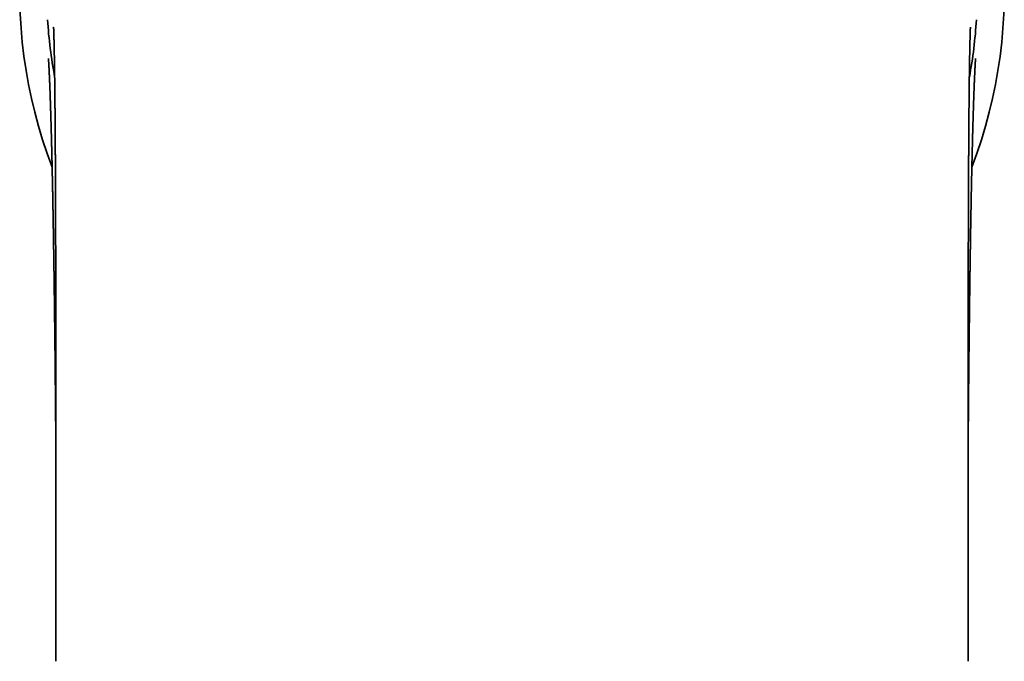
# Model space of a CAD drawing. Header units: millimetres. Extents: x 8 to 602, y 12 to 422.
# Tile 3 of 15: x 291 to 338, y 137 to 168. Entities that reach past the tile are written whole.
import ezdxf

# ---------------------------------------------------------------- set-up
doc = ezdxf.new("R2010")
doc.units = ezdxf.units.MM

msp = doc.modelspace()

# ---------------------------------------------------------------- linework, layer by layer
at = {"color": 7, "linetype": 'Continuous', "lineweight": 35}
for radius, start, end in [(23.495, 94.8832, 200.9159), (23.495, 339.0802, 85.1168), (22.206, 183.4813, 190.6076), (22.206, 349.4012, 356.5187)]:
    msp.add_arc((314.5, 169.091), radius, start, end, dxfattribs=at)
for points, knots in [([(292.623, 167.385), (292.623, 167.385), (292.623, 167.385), (292.623, 167.385), (292.623, 167.384), (292.623, 167.383), (292.623, 167.382), (292.623, 167.38), (292.623, 167.378), (292.623, 167.376), (292.623, 167.375), (292.624, 167.373), (292.624, 167.37), (292.624, 167.368), (292.624, 167.366), (292.624, 167.364), (292.624, 167.361), (292.624, 167.359), (292.624, 167.356), (292.624, 167.353), (292.625, 167.35), (292.625, 167.347), (292.625, 167.344), (292.625, 167.34), (292.625, 167.336), (292.625, 167.332), (292.625, 167.328), (292.626, 167.325), (292.626, 167.322), (292.626, 167.319), (292.626, 167.316), (292.626, 167.312), (292.626, 167.307), (292.627, 167.301), (292.627, 167.294), (292.627, 167.287), (292.627, 167.279), (292.628, 167.273), (292.628, 167.268), (292.628, 167.263), (292.628, 167.259), (292.628, 167.254), (292.629, 167.247), (292.629, 167.24), (292.629, 167.233), (292.629, 167.227), (292.629, 167.222), (292.63, 167.216), (292.63, 167.211), (292.63, 167.205), (292.63, 167.198), (292.631, 167.191), (292.631, 167.185), (292.631, 167.179), (292.631, 167.174), (292.631, 167.169), (292.632, 167.163), (292.632, 167.155), (292.632, 167.144), (292.633, 167.132), (292.633, 167.119), (292.633, 167.106), (292.634, 167.094), (292.634, 167.083), (292.634, 167.072), (292.635, 167.06), (292.635, 167.047), (292.636, 167.035), (292.636, 167.026), (292.636, 167.018), (292.636, 167.011), (292.636, 167.004), (292.637, 166.995), (292.637, 166.984), (292.637, 166.972), (292.638, 166.96), (292.638, 166.949), (292.638, 166.938), (292.639, 166.928), (292.639, 166.917), (292.639, 166.905), (292.64, 166.891), (292.64, 166.877), (292.64, 166.864), (292.641, 166.852), (292.641, 166.841), (292.641, 166.83), (292.642, 166.817), (292.642, 166.804), (292.642, 166.788), (292.643, 166.772), (292.643, 166.757), (292.643, 166.744), (292.644, 166.732), (292.644, 166.72), (292.644, 166.705), (292.645, 166.69), (292.645, 166.673), (292.646, 166.657), (292.646, 166.643), (292.646, 166.629), (292.647, 166.614), (292.647, 166.598), (292.647, 166.58), (292.648, 166.561), (292.648, 166.537), (292.649, 166.511), (292.65, 166.48), (292.65, 166.448), (292.651, 166.415), (292.652, 166.382), (292.652, 166.349), (292.653, 166.317), (292.654, 166.286), (292.654, 166.255), (292.655, 166.227), (292.655, 166.201), (292.656, 166.182), (292.656, 166.168), (292.656, 166.155), (292.657, 166.14), (292.657, 166.122), (292.657, 166.101), (292.658, 166.079), (292.658, 166.049), (292.659, 166.014), (292.66, 165.974), (292.66, 165.937), (292.661, 165.903), (292.661, 165.873), (292.662, 165.845), (292.662, 165.815), (292.663, 165.781), (292.663, 165.743), (292.664, 165.702), (292.665, 165.657), (292.666, 165.604), (292.667, 165.541), (292.668, 165.469), (292.669, 165.401), (292.67, 165.34), (292.67, 165.289), (292.671, 165.243), (292.672, 165.2), (292.672, 165.161), (292.673, 165.124), (292.673, 165.089), (292.674, 165.056), (292.674, 165.022), (292.674, 164.985), (292.675, 164.943), (292.676, 164.898), (292.676, 164.851), (292.677, 164.803), (292.677, 164.755), (292.678, 164.706), (292.678, 164.661), (292.679, 164.622), (292.679, 164.59), (292.68, 164.561), (292.68, 164.534), (292.68, 164.504), (292.681, 164.466), (292.681, 164.419), (292.682, 164.356), (292.683, 164.279), (292.684, 164.19), (292.684, 164.119), (292.685, 164.065), (292.685, 164.03), (292.686, 164), (292.686, 163.975), (292.686, 163.953), (292.686, 163.93), (292.687, 163.905), (292.687, 163.877), (292.687, 163.846), (292.687, 163.811), (292.688, 163.77), (292.688, 163.721), (292.689, 163.664), (292.689, 163.603), (292.69, 163.537), (292.691, 163.459), (292.691, 163.368), (292.692, 163.263), (292.693, 163.152), (292.694, 163.035), (292.695, 162.915), (292.696, 162.795), (292.697, 162.677), (292.698, 162.562), (292.699, 162.451), (292.699, 162.347), (292.7, 162.251), (292.7, 162.162), (292.701, 162.076), (292.702, 161.993), (292.702, 161.909), (292.703, 161.793), (292.704, 161.643), (292.705, 161.46), (292.706, 161.278), (292.707, 161.096), (292.708, 160.913), (292.709, 160.725), (292.71, 160.531), (292.711, 160.331), (292.711, 160.129), (292.712, 159.906), (292.713, 159.665), (292.714, 159.408), (292.715, 159.131), (292.717, 158.834), (292.718, 158.517), (292.718, 158.244), (292.719, 158.015), (292.72, 157.827), (292.72, 157.633), (292.721, 157.422), (292.721, 157.192), (292.722, 156.942), (292.723, 156.685), (292.723, 156.421), (292.724, 156.154), (292.724, 155.832), (292.725, 155.458), (292.726, 155.035), (292.726, 154.719), (292.727, 154.507), (292.727, 154.399), (292.727, 154.293), (292.727, 154.191), (292.727, 154.095), (292.727, 154.007), (292.727, 153.925), (292.728, 153.849), (292.728, 153.779), (292.728, 153.714), (292.728, 153.656), (292.728, 153.604), (292.728, 153.558), (292.728, 153.521), (292.728, 153.491), (292.728, 153.464), (292.728, 153.434), (292.728, 153.401), (292.728, 153.358), (292.728, 153.306), (292.728, 153.243), (292.728, 153.173), (292.728, 153.096), (292.729, 153.011), (292.729, 152.918), (292.729, 152.821), (292.729, 152.718), (292.729, 152.611), (292.729, 152.496), (292.729, 152.376), (292.729, 152.248), (292.729, 152.117), (292.73, 151.982), (292.73, 151.844), (292.73, 151.7), (292.73, 151.549), (292.73, 151.387), (292.73, 151.212), (292.73, 151.024), (292.73, 150.828), (292.731, 150.625), (292.731, 150.415), (292.731, 150.197), (292.731, 149.972), (292.731, 149.743), (292.731, 149.512), (292.731, 149.277), (292.731, 149.036), (292.732, 148.789), (292.732, 148.534), (292.732, 148.279), (292.732, 148.021), (292.732, 147.763), (292.732, 147.5), (292.732, 147.23), (292.732, 146.943), (292.732, 146.639), (292.732, 146.317), (292.732, 145.987), (292.732, 145.65), (292.732, 145.306), (292.732, 144.955), (292.732, 144.596), (292.732, 144.354), (292.732, 144.232)], [0, 0, 0, 0, 0.000712, 0.0024, 0.004111, 0.005671, 0.006962, 0.008189, 0.009418, 0.010677, 0.011977, 0.013127, 0.013801, 0.014644, 0.015657, 0.016686, 0.017627, 0.01848, 0.019649, 0.020713, 0.021713, 0.022534, 0.023521, 0.024674, 0.025845, 0.026872, 0.027757, 0.028513, 0.029235, 0.029944, 0.030641, 0.031432, 0.03252, 0.033875, 0.03529, 0.036964, 0.038387, 0.039588, 0.040638, 0.04137, 0.042043, 0.042898, 0.043979, 0.045275, 0.046467, 0.047454, 0.048238, 0.049002, 0.049811, 0.050766, 0.051859, 0.052882, 0.053748, 0.054456, 0.055123, 0.055855, 0.0567, 0.057657, 0.059176, 0.060779, 0.062463, 0.064142, 0.065613, 0.066774, 0.068057, 0.069517, 0.071154, 0.072399, 0.073442, 0.074282, 0.074928, 0.075663, 0.076609, 0.077766, 0.079103, 0.080377, 0.081539, 0.082587, 0.083526, 0.084549, 0.085758, 0.087151, 0.088546, 0.089783, 0.090862, 0.091865, 0.092818, 0.093913, 0.095152, 0.096532, 0.098062, 0.099359, 0.100423, 0.101361, 0.102425, 0.103604, 0.104916, 0.106326, 0.107632, 0.108825, 0.109877, 0.110982, 0.112257, 0.113702, 0.115234, 0.116671, 0.118984, 0.121179, 0.123559, 0.126019, 0.128339, 0.130551, 0.132924, 0.134934, 0.13706, 0.139014, 0.140687, 0.14208, 0.14276, 0.143566, 0.144542, 0.145689, 0.147007, 0.148493, 0.150018, 0.15263, 0.155098, 0.157354, 0.159374, 0.161157, 0.162758, 0.164326, 0.166517, 0.168669, 0.170979, 0.173528, 0.17626, 0.180008, 0.183956, 0.188128, 0.190994, 0.193656, 0.19608, 0.198267, 0.20027, 0.202148, 0.203901, 0.205553, 0.207191, 0.209051, 0.211133, 0.2134, 0.215717, 0.218029, 0.220376, 0.222759, 0.225096, 0.226788, 0.228315, 0.229678, 0.230878, 0.232119, 0.233997, 0.236163, 0.238617, 0.242793, 0.246827, 0.250716, 0.252482, 0.254053, 0.255398, 0.256518, 0.257413, 0.258414, 0.259493, 0.260725, 0.262111, 0.26365, 0.265344, 0.267579, 0.270036, 0.272712, 0.275567, 0.278581, 0.28277, 0.287232, 0.291968, 0.296924, 0.301986, 0.306949, 0.311813, 0.316571, 0.321129, 0.325462, 0.329236, 0.332821, 0.336216, 0.339535, 0.342871, 0.346224, 0.353465, 0.360724, 0.367895, 0.374975, 0.382057, 0.389342, 0.396839, 0.404548, 0.412398, 0.420153, 0.430136, 0.439924, 0.449521, 0.461587, 0.47353, 0.485348, 0.492261, 0.499288, 0.506499, 0.513892, 0.522931, 0.532228, 0.541784, 0.551599, 0.5616, 0.57153, 0.587412, 0.603043, 0.618424, 0.622443, 0.626445, 0.630412, 0.634185, 0.637723, 0.640972, 0.643994, 0.646791, 0.649363, 0.65175, 0.653902, 0.655821, 0.657506, 0.658957, 0.659933, 0.660851, 0.661927, 0.663169, 0.664577, 0.666616, 0.668927, 0.671509, 0.674362, 0.677486, 0.680883, 0.68455, 0.688265, 0.692223, 0.696423, 0.700866, 0.705551, 0.710479, 0.715348, 0.720432, 0.725733, 0.731249, 0.736981, 0.743634, 0.750555, 0.757746, 0.765207, 0.772936, 0.780935, 0.789203, 0.797741, 0.806104, 0.81471, 0.82356, 0.832654, 0.84199, 0.851571, 0.860826, 0.870299, 0.879988, 0.889893, 0.900015, 0.911568, 0.92339, 0.935483, 0.947846, 0.960479, 0.973382, 0.986556, 1, 1, 1, 1]), ([(336.268, 144.232), (336.268, 144.346), (336.268, 144.572), (336.268, 144.908), (336.268, 145.238), (336.268, 145.561), (336.268, 145.879), (336.268, 146.208), (336.268, 146.548), (336.268, 146.898), (336.268, 147.24), (336.268, 147.561), (336.268, 147.863), (336.268, 148.147), (336.268, 148.423), (336.268, 148.692), (336.269, 148.955), (336.269, 149.21), (336.269, 149.459), (336.269, 149.701), (336.269, 149.936), (336.269, 150.165), (336.269, 150.386), (336.269, 150.6), (336.27, 150.808), (336.27, 151.009), (336.27, 151.203), (336.27, 151.393), (336.27, 151.578), (336.27, 151.759), (336.27, 151.933), (336.271, 152.099), (336.271, 152.258), (336.271, 152.413), (336.271, 152.565), (336.271, 152.713), (336.271, 152.853), (336.271, 152.986), (336.272, 153.11), (336.272, 153.227), (336.272, 153.334), (336.272, 153.43), (336.272, 153.517), (336.272, 153.597), (336.272, 153.671), (336.272, 153.738), (336.272, 153.794), (336.272, 153.84), (336.272, 153.881), (336.273, 153.928), (336.273, 153.979), (336.273, 154.036), (336.273, 154.098), (336.273, 154.165), (336.273, 154.238), (336.273, 154.321), (336.273, 154.416), (336.273, 154.523), (336.274, 154.637), (336.274, 154.759), (336.274, 154.889), (336.274, 155.122), (336.275, 155.453), (336.276, 155.881), (336.277, 156.305), (336.277, 156.711), (336.278, 157.096), (336.279, 157.389), (336.28, 157.606), (336.28, 157.746), (336.28, 157.881), (336.281, 158.01), (336.281, 158.132), (336.282, 158.248), (336.282, 158.357), (336.282, 158.458), (336.282, 158.547), (336.283, 158.623), (336.283, 158.688), (336.283, 158.748), (336.283, 158.804), (336.284, 158.861), (336.284, 158.923), (336.284, 158.992), (336.284, 159.069), (336.285, 159.152), (336.285, 159.242), (336.285, 159.339), (336.286, 159.442), (336.286, 159.579), (336.287, 159.747), (336.288, 159.946), (336.289, 160.145), (336.289, 160.346), (336.29, 160.548), (336.291, 160.716), (336.292, 160.849), (336.292, 160.944), (336.293, 161.034), (336.293, 161.118), (336.294, 161.196), (336.294, 161.271), (336.295, 161.348), (336.295, 161.428), (336.296, 161.518), (336.296, 161.616), (336.297, 161.722), (336.297, 161.829), (336.298, 161.935), (336.299, 162.038), (336.299, 162.139), (336.3, 162.239), (336.301, 162.345), (336.302, 162.458), (336.302, 162.578), (336.303, 162.698), (336.304, 162.822), (336.305, 162.929), (336.306, 163.017), (336.306, 163.082), (336.307, 163.143), (336.307, 163.199), (336.308, 163.247), (336.308, 163.289), (336.308, 163.327), (336.309, 163.369), (336.309, 163.416), (336.309, 163.464), (336.31, 163.513), (336.31, 163.562), (336.311, 163.612), (336.311, 163.66), (336.312, 163.704), (336.312, 163.741), (336.312, 163.772), (336.312, 163.799), (336.313, 163.82), (336.313, 163.841), (336.313, 163.866), (336.313, 163.901), (336.314, 163.946), (336.314, 163.997), (336.315, 164.054), (336.316, 164.115), (336.316, 164.18), (336.317, 164.24), (336.317, 164.294), (336.318, 164.343), (336.319, 164.393), (336.319, 164.443), (336.32, 164.489), (336.32, 164.531), (336.32, 164.567), (336.321, 164.601), (336.321, 164.638), (336.322, 164.678), (336.322, 164.721), (336.323, 164.766), (336.323, 164.815), (336.324, 164.868), (336.325, 164.924), (336.325, 164.982), (336.326, 165.045), (336.327, 165.112), (336.328, 165.182), (336.329, 165.25), (336.33, 165.314), (336.331, 165.375), (336.332, 165.427), (336.332, 165.471), (336.333, 165.507), (336.333, 165.542), (336.334, 165.579), (336.335, 165.619), (336.335, 165.66), (336.336, 165.702), (336.337, 165.749), (336.337, 165.797), (336.338, 165.846), (336.339, 165.892), (336.34, 165.937), (336.341, 165.979), (336.341, 166.018), (336.342, 166.053), (336.342, 166.087), (336.343, 166.119), (336.344, 166.151), (336.344, 166.182), (336.345, 166.214), (336.346, 166.247), (336.346, 166.28), (336.347, 166.313), (336.347, 166.34), (336.348, 166.363), (336.348, 166.381), (336.349, 166.4), (336.349, 166.42), (336.35, 166.44), (336.35, 166.461), (336.35, 166.479), (336.351, 166.495), (336.351, 166.509), (336.351, 166.523), (336.352, 166.538), (336.352, 166.556), (336.353, 166.581), (336.353, 166.611), (336.354, 166.643), (336.355, 166.673), (336.356, 166.701), (336.356, 166.729), (336.357, 166.757), (336.358, 166.782), (336.358, 166.81), (336.359, 166.839), (336.36, 166.87), (336.361, 166.898), (336.361, 166.926), (336.362, 166.952), (336.363, 166.975), (336.363, 166.994), (336.364, 167.011), (336.364, 167.028), (336.365, 167.045), (336.365, 167.058), (336.365, 167.068), (336.366, 167.076), (336.366, 167.084), (336.366, 167.093), (336.367, 167.103), (336.367, 167.114), (336.367, 167.123), (336.367, 167.13), (336.368, 167.137), (336.368, 167.144), (336.368, 167.152), (336.368, 167.161), (336.369, 167.171), (336.369, 167.179), (336.369, 167.186), (336.369, 167.192), (336.37, 167.198), (336.37, 167.203), (336.37, 167.209), (336.37, 167.214), (336.37, 167.219), (336.371, 167.224), (336.371, 167.23), (336.371, 167.236), (336.371, 167.242), (336.371, 167.248), (336.372, 167.253), (336.372, 167.257), (336.372, 167.261), (336.372, 167.268), (336.373, 167.277), (336.373, 167.286), (336.373, 167.294), (336.373, 167.301), (336.374, 167.308), (336.374, 167.316), (336.374, 167.324), (336.375, 167.331), (336.375, 167.337), (336.375, 167.342), (336.375, 167.346), (336.375, 167.35), (336.376, 167.353), (336.376, 167.357), (336.376, 167.361), (336.376, 167.364), (336.376, 167.366), (336.376, 167.369), (336.376, 167.373), (336.377, 167.376), (336.377, 167.378), (336.377, 167.38), (336.377, 167.382), (336.377, 167.383), (336.377, 167.384), (336.377, 167.385), (336.377, 167.385), (336.377, 167.385), (336.377, 167.385)], [0, 0, 0, 0, 0.012561, 0.024894, 0.037, 0.048877, 0.060527, 0.071949, 0.085119, 0.097972, 0.11051, 0.122732, 0.133378, 0.143772, 0.153914, 0.163805, 0.173445, 0.182833, 0.191969, 0.200854, 0.209488, 0.21787, 0.226001, 0.23388, 0.241509, 0.248886, 0.256011, 0.262886, 0.269819, 0.276476, 0.282858, 0.288965, 0.294797, 0.300353, 0.306101, 0.311546, 0.316706, 0.321581, 0.326172, 0.330478, 0.334499, 0.337935, 0.341132, 0.344089, 0.346808, 0.349287, 0.351528, 0.352909, 0.354406, 0.356109, 0.358016, 0.360128, 0.362401, 0.364872, 0.367541, 0.370407, 0.374076, 0.378025, 0.382254, 0.386763, 0.391551, 0.396614, 0.412504, 0.428317, 0.444053, 0.459711, 0.473426, 0.48708, 0.492428, 0.497714, 0.502759, 0.507547, 0.512158, 0.516504, 0.520584, 0.524398, 0.527946, 0.530547, 0.532984, 0.535257, 0.537366, 0.539338, 0.541705, 0.544331, 0.547216, 0.550361, 0.553764, 0.557427, 0.561349, 0.56553, 0.573014, 0.580584, 0.588224, 0.595934, 0.603714, 0.611522, 0.61544, 0.619145, 0.622637, 0.625917, 0.628983, 0.631826, 0.6348, 0.637967, 0.641328, 0.645382, 0.649664, 0.65394, 0.658147, 0.662284, 0.666352, 0.670355, 0.674315, 0.67924, 0.684106, 0.688996, 0.694112, 0.699466, 0.702318, 0.705088, 0.707652, 0.710013, 0.712168, 0.713719, 0.715298, 0.717084, 0.719078, 0.721278, 0.723269, 0.725405, 0.727661, 0.729769, 0.731648, 0.7333, 0.734648, 0.735794, 0.736737, 0.737543, 0.738443, 0.74014, 0.742132, 0.744418, 0.746996, 0.749772, 0.752688, 0.755742, 0.757924, 0.760171, 0.762483, 0.764854, 0.767061, 0.769007, 0.770691, 0.772113, 0.773934, 0.77586, 0.777902, 0.780074, 0.782459, 0.785022, 0.787801, 0.790695, 0.793654, 0.79726, 0.800886, 0.80439, 0.807766, 0.811015, 0.814046, 0.816126, 0.818041, 0.819925, 0.821973, 0.824185, 0.826505, 0.828904, 0.831382, 0.834458, 0.837321, 0.840009, 0.842718, 0.845485, 0.847649, 0.849877, 0.852041, 0.854059, 0.856016, 0.858111, 0.860214, 0.862394, 0.86464, 0.866903, 0.868982, 0.87034, 0.871604, 0.872917, 0.874322, 0.875819, 0.87738, 0.878783, 0.879889, 0.880829, 0.881831, 0.88302, 0.884396, 0.885959, 0.888722, 0.891287, 0.893652, 0.895956, 0.898361, 0.900723, 0.902892, 0.905067, 0.908053, 0.910906, 0.913531, 0.916185, 0.918981, 0.921204, 0.923213, 0.924947, 0.92679, 0.928767, 0.930599, 0.931359, 0.932205, 0.933189, 0.934309, 0.935566, 0.936916, 0.938032, 0.938955, 0.939713, 0.940598, 0.941689, 0.943059, 0.944379, 0.945546, 0.946559, 0.947419, 0.948145, 0.948963, 0.949759, 0.950533, 0.951311, 0.952074, 0.952988, 0.954054, 0.955164, 0.956111, 0.956877, 0.957539, 0.958312, 0.959218, 0.961281, 0.963065, 0.964394, 0.965823, 0.967508, 0.969365, 0.971255, 0.973034, 0.97461, 0.976018, 0.977321, 0.978326, 0.979522, 0.980861, 0.982133, 0.983316, 0.984428, 0.985541, 0.987105, 0.988892, 0.990534, 0.991987, 0.993405, 0.994797, 0.996168, 0.997584, 0.999142, 1, 1, 1, 1]), ([(292.377, 165.884), (292.377, 165.884), (292.377, 165.884), (292.377, 165.883), (292.377, 165.883), (292.377, 165.882), (292.377, 165.881), (292.377, 165.88), (292.377, 165.878), (292.378, 165.877), (292.378, 165.875), (292.378, 165.873), (292.378, 165.871), (292.378, 165.869), (292.378, 165.866), (292.379, 165.863), (292.379, 165.86), (292.379, 165.856), (292.379, 165.851), (292.38, 165.846), (292.38, 165.841), (292.381, 165.836), (292.381, 165.83), (292.381, 165.825), (292.382, 165.82), (292.382, 165.816), (292.382, 165.813), (292.382, 165.81), (292.382, 165.806), (292.383, 165.802), (292.383, 165.798), (292.383, 165.792), (292.384, 165.786), (292.384, 165.779), (292.385, 165.772), (292.385, 165.766), (292.385, 165.76), (292.386, 165.754), (292.386, 165.748), (292.387, 165.741), (292.387, 165.735), (292.387, 165.728), (292.388, 165.721), (292.388, 165.715), (292.389, 165.709), (292.389, 165.703), (292.389, 165.698), (292.39, 165.693), (292.39, 165.688), (292.39, 165.682), (292.391, 165.675), (292.391, 165.668), (292.391, 165.661), (292.392, 165.655), (292.392, 165.649), (292.392, 165.643), (292.393, 165.636), (292.393, 165.627), (292.394, 165.616), (292.395, 165.604), (292.395, 165.59), (292.396, 165.576), (292.397, 165.563), (292.398, 165.552), (292.398, 165.541), (292.399, 165.531), (292.399, 165.519), (292.4, 165.508), (292.4, 165.499), (292.401, 165.491), (292.401, 165.485), (292.402, 165.478), (292.402, 165.471), (292.402, 165.462), (292.403, 165.452), (292.404, 165.441), (292.404, 165.43), (292.405, 165.419), (292.405, 165.409), (292.406, 165.401), (292.406, 165.395), (292.406, 165.389), (292.407, 165.382), (292.407, 165.374), (292.407, 165.364), (292.408, 165.354), (292.408, 165.344), (292.409, 165.335), (292.409, 165.327), (292.41, 165.32), (292.41, 165.314), (292.41, 165.307), (292.411, 165.299), (292.411, 165.29), (292.412, 165.28), (292.412, 165.268), (292.413, 165.254), (292.414, 165.241), (292.414, 165.227), (292.415, 165.215), (292.415, 165.204), (292.416, 165.195), (292.416, 165.187), (292.416, 165.18), (292.417, 165.173), (292.417, 165.166), (292.417, 165.158), (292.418, 165.15), (292.418, 165.141), (292.419, 165.13), (292.419, 165.12), (292.42, 165.11), (292.42, 165.1), (292.421, 165.091), (292.421, 165.082), (292.421, 165.072), (292.422, 165.06), (292.422, 165.048), (292.423, 165.035), (292.424, 165.022), (292.424, 165.01), (292.425, 164.999), (292.425, 164.988), (292.426, 164.978), (292.426, 164.969), (292.426, 164.962), (292.427, 164.954), (292.427, 164.948), (292.427, 164.941), (292.427, 164.934), (292.428, 164.925), (292.428, 164.916), (292.429, 164.906), (292.429, 164.895), (292.43, 164.885), (292.43, 164.875), (292.43, 164.867), (292.431, 164.86), (292.431, 164.853), (292.431, 164.845), (292.432, 164.836), (292.432, 164.825), (292.433, 164.812), (292.433, 164.797), (292.434, 164.78), (292.435, 164.763), (292.435, 164.748), (292.436, 164.733), (292.437, 164.718), (292.437, 164.701), (292.438, 164.682), (292.439, 164.662), (292.44, 164.641), (292.441, 164.619), (292.441, 164.597), (292.442, 164.574), (292.443, 164.552), (292.444, 164.531), (292.445, 164.511), (292.446, 164.49), (292.446, 164.47), (292.447, 164.452), (292.448, 164.439), (292.448, 164.427), (292.448, 164.417), (292.449, 164.406), (292.449, 164.392), (292.45, 164.374), (292.451, 164.355), (292.452, 164.334), (292.452, 164.312), (292.453, 164.29), (292.454, 164.265), (292.455, 164.239), (292.456, 164.213), (292.457, 164.187), (292.458, 164.165), (292.458, 164.146), (292.459, 164.129), (292.46, 164.112), (292.46, 164.092), (292.461, 164.072), (292.462, 164.05), (292.463, 164.028), (292.463, 164.007), (292.464, 163.986), (292.465, 163.966), (292.465, 163.946), (292.466, 163.925), (292.467, 163.89), (292.469, 163.842), (292.471, 163.783), (292.473, 163.726), (292.475, 163.671), (292.477, 163.614), (292.478, 163.568), (292.479, 163.536), (292.48, 163.519), (292.48, 163.504), (292.481, 163.49), (292.481, 163.475), (292.482, 163.457), (292.482, 163.437), (292.483, 163.417), (292.483, 163.398), (292.484, 163.381), (292.484, 163.366), (292.485, 163.352), (292.485, 163.338), (292.486, 163.321), (292.487, 163.301), (292.487, 163.278), (292.488, 163.253), (292.489, 163.225), (292.49, 163.197), (292.49, 163.17), (292.491, 163.146), (292.492, 163.123), (292.493, 163.102), (292.493, 163.084), (292.494, 163.068), (292.494, 163.052), (292.494, 163.037), (292.495, 163.019), (292.496, 163), (292.496, 162.979), (292.497, 162.957), (292.498, 162.933), (292.498, 162.907), (292.499, 162.878), (292.5, 162.846), (292.501, 162.814), (292.502, 162.781), (292.503, 162.75), (292.504, 162.716), (292.505, 162.683), (292.506, 162.651), (292.506, 162.621), (292.507, 162.595), (292.508, 162.572), (292.508, 162.548), (292.509, 162.522), (292.51, 162.492), (292.511, 162.459), (292.512, 162.422), (292.513, 162.383), (292.514, 162.345), (292.515, 162.309), (292.516, 162.274), (292.517, 162.241), (292.518, 162.208), (292.518, 162.176), (292.519, 162.145), (292.52, 162.113), (292.521, 162.081), (292.522, 162.047), (292.523, 162.012), (292.524, 161.975), (292.525, 161.937), (292.526, 161.896), (292.527, 161.854), (292.528, 161.812), (292.529, 161.773), (292.53, 161.741), (292.53, 161.715), (292.531, 161.695), (292.531, 161.676), (292.532, 161.659), (292.532, 161.643), (292.532, 161.625), (292.533, 161.603), (292.534, 161.576), (292.534, 161.545), (292.535, 161.51), (292.536, 161.472), (292.537, 161.434), (292.538, 161.397), (292.539, 161.363), (292.539, 161.33), (292.54, 161.3), (292.541, 161.269), (292.542, 161.239), (292.542, 161.208), (292.543, 161.179), (292.544, 161.149), (292.544, 161.118), (292.545, 161.087), (292.546, 161.05), (292.547, 161.007), (292.548, 160.961), (292.549, 160.916), (292.55, 160.876), (292.551, 160.841), (292.551, 160.81), (292.552, 160.777), (292.553, 160.743), (292.554, 160.701), (292.555, 160.653), (292.556, 160.597), (292.558, 160.534), (292.559, 160.467), (292.561, 160.397), (292.562, 160.329), (292.563, 160.263), (292.565, 160.196), (292.566, 160.123), (292.568, 160.044), (292.57, 159.959), (292.572, 159.871), (292.573, 159.781), (292.575, 159.69), (292.577, 159.601), (292.579, 159.512), (292.58, 159.422), (292.582, 159.33), (292.584, 159.234), (292.586, 159.136), (292.588, 159.038), (292.59, 158.94), (292.591, 158.844), (292.593, 158.757), (292.594, 158.679), (292.596, 158.607), (292.597, 158.532), (292.598, 158.457), (292.6, 158.385), (292.601, 158.315), (292.602, 158.246), (292.603, 158.179), (292.605, 158.108), (292.606, 158.033), (292.607, 157.955), (292.609, 157.885), (292.61, 157.823), (292.611, 157.767), (292.612, 157.709), (292.613, 157.649), (292.614, 157.588), (292.615, 157.527), (292.615, 157.471), (292.616, 157.422), (292.617, 157.38), (292.618, 157.34), (292.618, 157.302), (292.619, 157.266), (292.619, 157.23), (292.62, 157.191), (292.621, 157.15), (292.621, 157.105), (292.622, 157.057), (292.623, 157.005), (292.624, 156.951), (292.625, 156.896), (292.626, 156.841), (292.626, 156.787), (292.627, 156.735), (292.628, 156.686), (292.629, 156.641), (292.629, 156.594), (292.63, 156.541), (292.631, 156.479), (292.632, 156.413), (292.633, 156.341), (292.634, 156.265), (292.636, 156.186), (292.637, 156.103), (292.638, 156.017), (292.639, 155.929), (292.641, 155.843), (292.642, 155.76), (292.643, 155.682), (292.644, 155.609), (292.645, 155.54), (292.646, 155.476), (292.647, 155.365), (292.65, 155.205), (292.653, 154.992), (292.656, 154.774), (292.658, 154.568), (292.661, 154.377), (292.663, 154.203), (292.665, 154.032), (292.667, 153.899), (292.668, 153.803), (292.669, 153.742), (292.67, 153.68), (292.67, 153.614), (292.671, 153.542), (292.672, 153.469), (292.673, 153.397), (292.674, 153.326), (292.675, 153.251), (292.676, 153.172), (292.677, 153.091), (292.678, 152.988), (292.679, 152.867), (292.681, 152.729), (292.683, 152.595), (292.684, 152.465), (292.685, 152.338), (292.687, 152.202), (292.689, 152.058), (292.69, 151.906), (292.692, 151.759), (292.693, 151.617), (292.695, 151.481), (292.696, 151.342), (292.698, 151.199), (292.699, 151.048), (292.701, 150.897), (292.702, 150.762), (292.703, 150.644), (292.704, 150.542), (292.705, 150.439), (292.706, 150.33), (292.707, 150.215), (292.708, 150.103), (292.709, 149.994), (292.71, 149.891), (292.711, 149.785), (292.712, 149.68), (292.713, 149.579), (292.714, 149.475), (292.715, 149.371), (292.716, 149.266), (292.717, 149.166), (292.718, 149.067), (292.719, 148.967), (292.719, 148.856), (292.72, 148.732), (292.722, 148.597), (292.723, 148.457), (292.724, 148.325), (292.725, 148.205), (292.726, 148.095), (292.727, 147.988), (292.727, 147.882), (292.728, 147.78), (292.729, 147.684), (292.73, 147.595), (292.73, 147.514), (292.731, 147.443), (292.731, 147.382), (292.732, 147.33), (292.732, 147.297), (292.732, 147.283)], [0, 0, 0, 0, 0.001165, 0.003196, 0.005391, 0.007729, 0.01011, 0.012141, 0.014092, 0.015928, 0.01757, 0.01902, 0.020892, 0.022836, 0.024903, 0.02717, 0.029307, 0.031583, 0.034055, 0.036648, 0.039267, 0.041764, 0.044085, 0.046211, 0.048291, 0.049461, 0.050639, 0.051824, 0.053052, 0.054417, 0.055923, 0.057533, 0.059854, 0.062015, 0.063999, 0.065807, 0.067564, 0.069354, 0.070899, 0.072581, 0.074315, 0.076037, 0.077746, 0.079394, 0.080708, 0.081931, 0.083111, 0.084291, 0.085492, 0.086846, 0.088373, 0.089908, 0.091383, 0.092747, 0.093999, 0.095144, 0.096233, 0.09823, 0.100327, 0.102792, 0.105403, 0.10806, 0.110421, 0.112425, 0.1141, 0.115949, 0.117921, 0.120005, 0.121341, 0.122567, 0.12367, 0.12465, 0.12563, 0.127121, 0.128804, 0.130542, 0.132252, 0.133933, 0.135519, 0.136498, 0.137404, 0.138275, 0.139287, 0.140465, 0.141807, 0.14325, 0.14476, 0.146055, 0.147135, 0.148038, 0.148934, 0.149845, 0.150939, 0.152109, 0.153475, 0.155038, 0.156833, 0.158698, 0.160421, 0.162001, 0.163437, 0.164477, 0.165457, 0.166375, 0.167232, 0.168098, 0.168964, 0.169967, 0.171108, 0.172387, 0.173711, 0.174898, 0.176115, 0.177135, 0.178109, 0.179253, 0.180611, 0.182136, 0.183644, 0.185076, 0.186432, 0.187712, 0.188915, 0.190039, 0.190974, 0.191839, 0.192634, 0.193359, 0.194032, 0.194824, 0.195778, 0.196744, 0.197834, 0.199028, 0.200145, 0.201138, 0.202008, 0.202755, 0.203379, 0.204181, 0.205152, 0.206292, 0.207601, 0.209077, 0.210958, 0.212679, 0.214242, 0.215646, 0.216936, 0.218707, 0.220594, 0.222542, 0.224613, 0.226679, 0.228809, 0.231011, 0.23316, 0.234965, 0.236723, 0.23866, 0.240798, 0.242147, 0.243348, 0.244399, 0.245302, 0.246112, 0.247458, 0.24899, 0.250709, 0.252568, 0.254423, 0.256266, 0.25846, 0.260663, 0.262893, 0.265104, 0.267174, 0.268449, 0.269763, 0.271213, 0.2728, 0.274504, 0.276142, 0.278047, 0.279774, 0.281333, 0.282885, 0.28449, 0.286148, 0.287853, 0.292565, 0.297241, 0.301315, 0.305396, 0.309567, 0.313941, 0.315297, 0.316506, 0.317568, 0.318502, 0.319564, 0.320831, 0.322304, 0.323773, 0.325117, 0.326312, 0.32736, 0.32826, 0.329137, 0.33035, 0.331739, 0.333304, 0.335045, 0.336962, 0.338934, 0.340755, 0.342409, 0.343897, 0.345317, 0.346542, 0.347576, 0.34857, 0.349606, 0.350684, 0.352009, 0.353393, 0.354835, 0.356351, 0.358037, 0.359909, 0.361968, 0.364214, 0.36611, 0.368121, 0.370247, 0.372414, 0.374441, 0.376273, 0.377912, 0.379356, 0.38061, 0.382266, 0.384098, 0.386105, 0.38845, 0.39085, 0.393135, 0.395303, 0.397354, 0.399316, 0.401224, 0.403104, 0.404958, 0.406785, 0.408615, 0.410588, 0.41272, 0.414772, 0.416953, 0.419263, 0.421703, 0.424133, 0.426357, 0.428374, 0.42958, 0.430698, 0.431727, 0.432668, 0.433523, 0.434443, 0.435723, 0.437213, 0.438914, 0.440827, 0.442976, 0.445081, 0.44707, 0.448943, 0.450699, 0.45234, 0.453864, 0.455636, 0.45722, 0.458745, 0.460318, 0.46194, 0.463612, 0.465332, 0.467778, 0.470268, 0.472617, 0.474808, 0.476446, 0.478014, 0.479677, 0.481458, 0.483357, 0.486022, 0.48889, 0.491838, 0.495537, 0.499041, 0.502351, 0.505594, 0.508897, 0.512261, 0.516305, 0.520447, 0.524692, 0.529027, 0.533382, 0.537611, 0.541722, 0.545901, 0.550226, 0.554694, 0.559226, 0.56369, 0.568176, 0.572564, 0.576767, 0.579939, 0.583074, 0.586406, 0.58995, 0.592938, 0.596043, 0.599085, 0.602017, 0.604841, 0.608374, 0.611721, 0.614996, 0.617343, 0.619754, 0.622228, 0.624764, 0.627364, 0.63001, 0.632539, 0.634415, 0.636193, 0.637873, 0.639455, 0.640939, 0.642401, 0.643995, 0.645725, 0.64759, 0.649591, 0.651727, 0.653999, 0.656315, 0.658511, 0.660786, 0.662913, 0.664892, 0.666724, 0.668425, 0.670702, 0.673188, 0.675882, 0.678784, 0.681865, 0.685028, 0.688327, 0.691761, 0.695289, 0.69874, 0.702002, 0.705074, 0.707956, 0.710649, 0.713152, 0.715466, 0.723566, 0.731777, 0.740101, 0.748549, 0.755185, 0.761744, 0.768145, 0.774333, 0.776588, 0.778815, 0.781034, 0.783446, 0.786098, 0.78899, 0.79143, 0.794018, 0.796754, 0.799638, 0.802655, 0.805645, 0.810818, 0.815776, 0.82053, 0.825168, 0.829707, 0.834149, 0.839659, 0.845011, 0.850178, 0.855143, 0.859906, 0.864466, 0.869633, 0.874817, 0.880049, 0.885275, 0.888732, 0.892168, 0.895658, 0.899351, 0.903252, 0.907359, 0.910731, 0.914232, 0.917841, 0.921376, 0.924789, 0.928081, 0.93173, 0.935216, 0.938541, 0.941738, 0.945042, 0.948498, 0.952765, 0.957243, 0.961908, 0.966532, 0.970161, 0.973727, 0.97723, 0.980671, 0.984035, 0.987136, 0.989999, 0.992623, 0.995009, 0.996847, 0.99857, 1, 1, 1, 1]), ([(336.268, 147.283), (336.268, 147.315), (336.269, 147.382), (336.27, 147.48), (336.27, 147.576), (336.271, 147.676), (336.272, 147.777), (336.273, 147.88), (336.273, 147.976), (336.274, 148.066), (336.275, 148.155), (336.276, 148.246), (336.276, 148.339), (336.277, 148.433), (336.278, 148.527), (336.279, 148.625), (336.279, 148.725), (336.28, 148.824), (336.281, 148.923), (336.282, 149.019), (336.283, 149.132), (336.284, 149.259), (336.285, 149.4), (336.286, 149.534), (336.288, 149.652), (336.288, 149.755), (336.289, 149.845), (336.29, 149.936), (336.291, 150.031), (336.292, 150.132), (336.293, 150.236), (336.294, 150.344), (336.295, 150.454), (336.296, 150.567), (336.297, 150.679), (336.298, 150.791), (336.299, 150.902), (336.301, 151.013), (336.302, 151.12), (336.303, 151.223), (336.304, 151.326), (336.305, 151.432), (336.306, 151.543), (336.307, 151.664), (336.309, 151.793), (336.31, 151.929), (336.312, 152.062), (336.313, 152.192), (336.314, 152.319), (336.316, 152.443), (336.318, 152.597), (336.32, 152.781), (336.322, 152.993), (336.324, 153.168), (336.326, 153.308), (336.327, 153.417), (336.328, 153.53), (336.33, 153.633), (336.331, 153.725), (336.332, 153.805), (336.333, 153.887), (336.334, 153.969), (336.335, 154.055), (336.336, 154.143), (336.337, 154.232), (336.338, 154.315), (336.339, 154.384), (336.34, 154.441), (336.341, 154.489), (336.341, 154.539), (336.342, 154.591), (336.343, 154.652), (336.344, 154.723), (336.345, 154.802), (336.346, 154.886), (336.347, 154.972), (336.348, 155.058), (336.349, 155.144), (336.351, 155.229), (336.352, 155.313), (336.353, 155.401), (336.354, 155.491), (336.356, 155.581), (336.357, 155.667), (336.358, 155.749), (336.359, 155.826), (336.36, 155.909), (336.362, 155.999), (336.363, 156.096), (336.364, 156.191), (336.366, 156.284), (336.367, 156.36), (336.368, 156.421), (336.369, 156.466), (336.369, 156.509), (336.37, 156.553), (336.371, 156.6), (336.371, 156.653), (336.372, 156.72), (336.374, 156.799), (336.375, 156.891), (336.377, 156.984), (336.378, 157.079), (336.38, 157.173), (336.381, 157.264), (336.383, 157.349), (336.384, 157.429), (336.385, 157.501), (336.386, 157.566), (336.387, 157.627), (336.388, 157.691), (336.389, 157.757), (336.39, 157.825), (336.392, 157.891), (336.393, 157.952), (336.394, 158.006), (336.394, 158.057), (336.395, 158.105), (336.396, 158.15), (336.397, 158.19), (336.397, 158.227), (336.398, 158.263), (336.399, 158.302), (336.399, 158.344), (336.4, 158.389), (336.401, 158.437), (336.402, 158.489), (336.403, 158.544), (336.404, 158.599), (336.405, 158.65), (336.406, 158.698), (336.407, 158.74), (336.407, 158.778), (336.408, 158.812), (336.409, 158.846), (336.409, 158.883), (336.41, 158.922), (336.411, 158.964), (336.412, 159.008), (336.413, 159.056), (336.413, 159.108), (336.415, 159.162), (336.416, 159.216), (336.417, 159.266), (336.417, 159.312), (336.418, 159.353), (336.419, 159.392), (336.42, 159.432), (336.421, 159.474), (336.421, 159.521), (336.422, 159.571), (336.424, 159.625), (336.425, 159.68), (336.426, 159.733), (336.427, 159.782), (336.428, 159.828), (336.428, 159.869), (336.429, 159.906), (336.43, 159.94), (336.431, 159.972), (336.431, 160.005), (336.432, 160.042), (336.433, 160.081), (336.434, 160.123), (336.435, 160.169), (336.436, 160.218), (336.437, 160.269), (336.438, 160.317), (336.439, 160.362), (336.44, 160.404), (336.44, 160.443), (336.441, 160.479), (336.442, 160.515), (336.443, 160.553), (336.444, 160.591), (336.445, 160.628), (336.445, 160.664), (336.446, 160.702), (336.447, 160.74), (336.448, 160.777), (336.449, 160.811), (336.449, 160.842), (336.45, 160.87), (336.45, 160.896), (336.451, 160.921), (336.452, 160.948), (336.452, 160.978), (336.453, 161.011), (336.454, 161.046), (336.455, 161.083), (336.456, 161.121), (336.456, 161.156), (336.457, 161.188), (336.458, 161.216), (336.458, 161.241), (336.459, 161.263), (336.459, 161.283), (336.46, 161.305), (336.461, 161.331), (336.461, 161.362), (336.462, 161.398), (336.463, 161.439), (336.464, 161.485), (336.465, 161.536), (336.467, 161.588), (336.468, 161.636), (336.469, 161.678), (336.47, 161.713), (336.471, 161.743), (336.471, 161.774), (336.472, 161.807), (336.473, 161.845), (336.474, 161.888), (336.475, 161.931), (336.476, 161.973), (336.477, 162.013), (336.478, 162.053), (336.479, 162.094), (336.481, 162.137), (336.482, 162.181), (336.483, 162.227), (336.484, 162.274), (336.485, 162.321), (336.487, 162.366), (336.488, 162.41), (336.489, 162.452), (336.49, 162.491), (336.491, 162.522), (336.492, 162.546), (336.492, 162.566), (336.493, 162.587), (336.493, 162.611), (336.494, 162.636), (336.495, 162.664), (336.496, 162.694), (336.497, 162.725), (336.497, 162.755), (336.498, 162.783), (336.499, 162.809), (336.5, 162.832), (336.5, 162.853), (336.501, 162.874), (336.501, 162.896), (336.502, 162.919), (336.503, 162.944), (336.504, 162.97), (336.504, 162.997), (336.505, 163.024), (336.506, 163.05), (336.507, 163.074), (336.507, 163.098), (336.508, 163.122), (336.509, 163.146), (336.509, 163.167), (336.51, 163.188), (336.511, 163.209), (336.511, 163.23), (336.512, 163.251), (336.513, 163.274), (336.513, 163.299), (336.514, 163.327), (336.515, 163.355), (336.516, 163.384), (336.517, 163.413), (336.518, 163.44), (336.519, 163.466), (336.519, 163.489), (336.52, 163.508), (336.521, 163.525), (336.521, 163.542), (336.522, 163.558), (336.522, 163.575), (336.523, 163.593), (336.523, 163.611), (336.524, 163.631), (336.525, 163.65), (336.525, 163.67), (336.526, 163.689), (336.526, 163.706), (336.527, 163.721), (336.527, 163.736), (336.528, 163.752), (336.529, 163.77), (336.529, 163.789), (336.53, 163.81), (336.531, 163.83), (336.531, 163.849), (336.532, 163.867), (336.532, 163.884), (336.533, 163.902), (336.534, 163.924), (336.535, 163.949), (336.535, 163.974), (336.536, 164), (336.537, 164.022), (336.538, 164.041), (336.538, 164.058), (336.539, 164.076), (336.54, 164.095), (336.54, 164.114), (336.541, 164.132), (336.542, 164.149), (336.542, 164.166), (336.543, 164.182), (336.543, 164.198), (336.544, 164.212), (336.544, 164.226), (336.545, 164.241), (336.546, 164.257), (336.546, 164.273), (336.547, 164.288), (336.547, 164.303), (336.548, 164.316), (336.548, 164.329), (336.549, 164.344), (336.549, 164.361), (336.55, 164.38), (336.551, 164.402), (336.552, 164.425), (336.553, 164.448), (336.554, 164.47), (336.554, 164.49), (336.555, 164.508), (336.556, 164.524), (336.556, 164.54), (336.557, 164.558), (336.558, 164.577), (336.558, 164.595), (336.559, 164.61), (336.56, 164.622), (336.56, 164.633), (336.56, 164.643), (336.561, 164.651), (336.561, 164.659), (336.561, 164.666), (336.562, 164.674), (336.562, 164.684), (336.562, 164.695), (336.563, 164.707), (336.563, 164.719), (336.564, 164.731), (336.564, 164.744), (336.565, 164.758), (336.566, 164.771), (336.566, 164.783), (336.567, 164.794), (336.567, 164.803), (336.567, 164.813), (336.568, 164.822), (336.568, 164.831), (336.569, 164.84), (336.569, 164.851), (336.57, 164.864), (336.57, 164.878), (336.571, 164.891), (336.571, 164.903), (336.572, 164.913), (336.572, 164.921), (336.572, 164.93), (336.573, 164.941), (336.573, 164.953), (336.574, 164.967), (336.575, 164.983), (336.575, 165), (336.576, 165.015), (336.577, 165.029), (336.577, 165.041), (336.578, 165.053), (336.578, 165.064), (336.579, 165.076), (336.579, 165.088), (336.58, 165.102), (336.581, 165.115), (336.581, 165.128), (336.582, 165.138), (336.582, 165.147), (336.582, 165.156), (336.583, 165.165), (336.583, 165.175), (336.584, 165.185), (336.584, 165.195), (336.585, 165.205), (336.585, 165.213), (336.586, 165.221), (336.586, 165.228), (336.586, 165.235), (336.587, 165.243), (336.587, 165.253), (336.588, 165.263), (336.588, 165.273), (336.589, 165.284), (336.589, 165.295), (336.59, 165.306), (336.59, 165.316), (336.591, 165.324), (336.591, 165.331), (336.591, 165.337), (336.592, 165.344), (336.592, 165.351), (336.592, 165.36), (336.593, 165.369), (336.593, 165.378), (336.594, 165.386), (336.594, 165.393), (336.594, 165.4), (336.595, 165.407), (336.595, 165.414), (336.596, 165.422), (336.596, 165.431), (336.596, 165.44), (336.597, 165.45), (336.598, 165.461), (336.598, 165.47), (336.598, 165.478), (336.599, 165.485), (336.599, 165.491), (336.599, 165.498), (336.6, 165.505), (336.6, 165.513), (336.601, 165.52), (336.601, 165.529), (336.602, 165.537), (336.602, 165.545), (336.602, 165.553), (336.603, 165.559), (336.603, 165.565), (336.603, 165.57), (336.604, 165.576), (336.604, 165.581), (336.604, 165.588), (336.605, 165.595), (336.605, 165.602), (336.606, 165.61), (336.606, 165.618), (336.606, 165.625), (336.607, 165.631), (336.607, 165.636), (336.607, 165.641), (336.608, 165.646), (336.608, 165.652), (336.608, 165.659), (336.609, 165.667), (336.609, 165.675), (336.61, 165.682), (336.61, 165.689), (336.611, 165.696), (336.611, 165.702), (336.611, 165.707), (336.612, 165.713), (336.612, 165.718), (336.612, 165.723), (336.613, 165.729), (336.613, 165.734), (336.613, 165.74), (336.614, 165.745), (336.614, 165.75), (336.614, 165.756), (336.615, 165.762), (336.615, 165.767), (336.615, 165.773), (336.616, 165.778), (336.616, 165.783), (336.616, 165.788), (336.617, 165.794), (336.617, 165.799), (336.617, 165.804), (336.618, 165.809), (336.618, 165.814), (336.618, 165.818), (336.619, 165.823), (336.619, 165.828), (336.619, 165.833), (336.62, 165.839), (336.62, 165.843), (336.62, 165.848), (336.621, 165.852), (336.621, 165.857), (336.621, 165.861), (336.621, 165.864), (336.622, 165.866), (336.622, 165.868), (336.622, 165.87), (336.622, 165.872), (336.622, 165.874), (336.622, 165.876), (336.622, 165.878), (336.623, 165.879), (336.623, 165.88), (336.623, 165.881), (336.623, 165.882), (336.623, 165.883), (336.623, 165.883), (336.623, 165.884), (336.623, 165.884), (336.623, 165.884)], [0, 0, 0, 0, 0.003164, 0.006407, 0.009508, 0.012468, 0.016037, 0.019376, 0.022484, 0.025361, 0.028169, 0.031162, 0.034342, 0.037279, 0.040361, 0.043586, 0.046917, 0.050213, 0.053458, 0.056655, 0.059801, 0.064646, 0.069361, 0.073858, 0.07811, 0.081217, 0.08418, 0.087183, 0.090388, 0.093796, 0.097407, 0.100997, 0.104767, 0.108685, 0.112519, 0.116224, 0.120208, 0.124032, 0.127696, 0.131202, 0.134741, 0.138437, 0.14229, 0.1463, 0.151075, 0.155893, 0.160605, 0.165212, 0.169715, 0.174112, 0.178437, 0.186238, 0.193873, 0.20134, 0.205264, 0.209184, 0.213312, 0.217675, 0.220538, 0.223493, 0.226542, 0.229634, 0.232609, 0.236146, 0.23948, 0.242611, 0.24554, 0.247277, 0.249041, 0.250919, 0.252912, 0.25502, 0.25787, 0.260905, 0.264127, 0.267445, 0.270772, 0.274048, 0.277333, 0.280626, 0.283862, 0.287563, 0.291098, 0.294467, 0.297671, 0.30071, 0.303602, 0.307529, 0.31139, 0.315183, 0.318909, 0.322543, 0.324462, 0.326276, 0.327986, 0.329672, 0.33158, 0.333728, 0.336114, 0.339759, 0.343508, 0.347349, 0.351281, 0.355284, 0.359067, 0.362641, 0.366005, 0.369161, 0.371691, 0.374276, 0.376977, 0.379792, 0.382722, 0.385766, 0.388223, 0.390582, 0.392805, 0.394892, 0.396843, 0.398658, 0.400122, 0.40168, 0.403377, 0.405212, 0.407186, 0.409299, 0.41155, 0.41414, 0.416599, 0.418891, 0.421015, 0.422971, 0.4246, 0.426092, 0.427603, 0.429253, 0.43104, 0.43293, 0.434953, 0.43711, 0.439398, 0.442081, 0.444575, 0.44688, 0.448997, 0.450925, 0.452669, 0.454467, 0.456455, 0.458631, 0.460996, 0.46355, 0.466282, 0.468786, 0.471122, 0.47329, 0.475291, 0.477123, 0.478644, 0.480134, 0.481762, 0.483528, 0.485432, 0.487476, 0.489658, 0.492218, 0.494761, 0.497154, 0.499395, 0.501485, 0.503425, 0.505213, 0.506954, 0.508854, 0.510919, 0.512657, 0.514498, 0.51644, 0.518439, 0.520303, 0.522092, 0.52371, 0.525156, 0.52643, 0.527656, 0.529078, 0.530703, 0.53237, 0.534208, 0.536216, 0.538268, 0.540141, 0.541831, 0.543338, 0.544661, 0.545801, 0.546823, 0.547978, 0.54929, 0.551038, 0.553005, 0.555191, 0.557594, 0.560663, 0.563525, 0.566183, 0.568635, 0.570417, 0.572074, 0.573748, 0.57553, 0.577791, 0.580204, 0.58275, 0.585202, 0.587493, 0.589625, 0.592112, 0.594585, 0.597181, 0.599899, 0.602714, 0.60555, 0.608237, 0.610936, 0.61352, 0.615899, 0.618071, 0.619198, 0.620356, 0.621664, 0.623123, 0.624733, 0.626461, 0.628334, 0.630339, 0.632261, 0.634061, 0.6357, 0.637177, 0.638493, 0.639748, 0.641159, 0.642731, 0.644297, 0.645996, 0.647827, 0.649654, 0.651357, 0.652936, 0.65439, 0.656187, 0.657748, 0.659131, 0.660512, 0.661935, 0.663371, 0.66482, 0.666308, 0.668006, 0.669945, 0.672124, 0.674, 0.676025, 0.678064, 0.679893, 0.681507, 0.682884, 0.684054, 0.685159, 0.686439, 0.687592, 0.688859, 0.69024, 0.691678, 0.693019, 0.694618, 0.696036, 0.697276, 0.698275, 0.699393, 0.700629, 0.701982, 0.703454, 0.704976, 0.706626, 0.708112, 0.709435, 0.710598, 0.712058, 0.713751, 0.715676, 0.717805, 0.719834, 0.72168, 0.723089, 0.724388, 0.725827, 0.727481, 0.728933, 0.730463, 0.731897, 0.733223, 0.734662, 0.735948, 0.737106, 0.738295, 0.739548, 0.740863, 0.742223, 0.743599, 0.744852, 0.745971, 0.746957, 0.748268, 0.749765, 0.751449, 0.753443, 0.75548, 0.757518, 0.759557, 0.761528, 0.763051, 0.764466, 0.765917, 0.76755, 0.769365, 0.771363, 0.772581, 0.773702, 0.774722, 0.775641, 0.776458, 0.777174, 0.77783, 0.778627, 0.779538, 0.7806, 0.781812, 0.78307, 0.784252, 0.785359, 0.786943, 0.788339, 0.78955, 0.790556, 0.791535, 0.792486, 0.793409, 0.794305, 0.795267, 0.796412, 0.797739, 0.799248, 0.800737, 0.801994, 0.803019, 0.803846, 0.804809, 0.805932, 0.807216, 0.808661, 0.810719, 0.812603, 0.814305, 0.815824, 0.817197, 0.818551, 0.81982, 0.821101, 0.82254, 0.824169, 0.825983, 0.827425, 0.828665, 0.829705, 0.830676, 0.831831, 0.833177, 0.834369, 0.835645, 0.83683, 0.837897, 0.838846, 0.839678, 0.840624, 0.841692, 0.842912, 0.844278, 0.845669, 0.847036, 0.848615, 0.85014, 0.851508, 0.852707, 0.853444, 0.854282, 0.855238, 0.856313, 0.857505, 0.858784, 0.860171, 0.861395, 0.862455, 0.863353, 0.864384, 0.865483, 0.866651, 0.867939, 0.869387, 0.870996, 0.872726, 0.874167, 0.875417, 0.876479, 0.877515, 0.878616, 0.879783, 0.88102, 0.882334, 0.883726, 0.885194, 0.886652, 0.887955, 0.88904, 0.890002, 0.890972, 0.891977, 0.893016, 0.894191, 0.895489, 0.896909, 0.898452, 0.89999, 0.901374, 0.902538, 0.903584, 0.904617, 0.90565, 0.906709, 0.908197, 0.909879, 0.911676, 0.913355, 0.914971, 0.916445, 0.917825, 0.919086, 0.9203, 0.921563, 0.922881, 0.924325, 0.925616, 0.927044, 0.928564, 0.929988, 0.931301, 0.933058, 0.934709, 0.936287, 0.93783, 0.939375, 0.941048, 0.942664, 0.94443, 0.946223, 0.948023, 0.949774, 0.951327, 0.952672, 0.954979, 0.957394, 0.959834, 0.961874, 0.964075, 0.966476, 0.969065, 0.971657, 0.973589, 0.975271, 0.976724, 0.978168, 0.979656, 0.981608, 0.983675, 0.985663, 0.987549, 0.989001, 0.990451, 0.992028, 0.993753, 0.996568, 0.999514, 1, 1, 1, 1]), ([(292.732, 144.232), (292.732, 143.636), (292.732, 142.444), (292.732, 140.655), (292.732, 138.881), (292.732, 137.702), (292.732, 137.121)], [0, 0, 0, 0, 0.251239, 0.502905, 0.754625, 1, 1, 1, 1]), ([(336.268, 137.121), (336.268, 137.702), (336.268, 138.881), (336.268, 140.655), (336.268, 142.444), (336.268, 143.636), (336.268, 144.232)], [0, 0, 0, 0, 0.245376, 0.497098, 0.748767, 1, 1, 1, 1])]:
    msp.add_open_spline(points, degree=3, knots=knots, dxfattribs=at)

doc.saveas('drawing.dxf')
